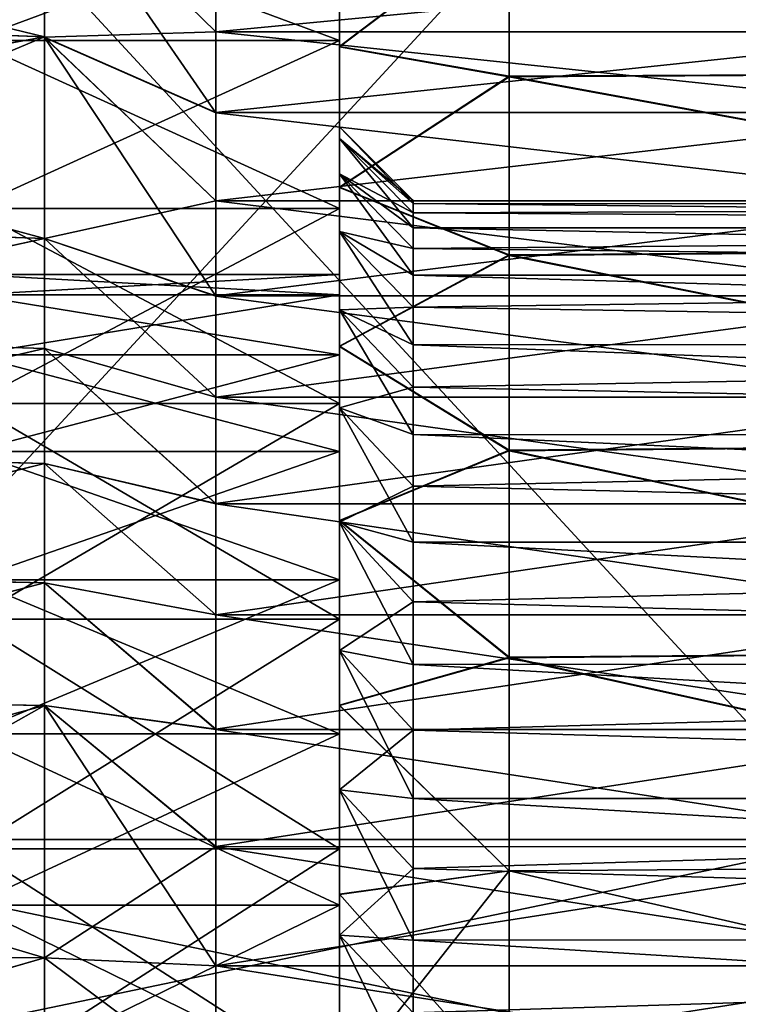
# Model space of a CAD drawing. Header units: metres. Extents: x 26 to 263, y -109 to 109.
# Tile 47 of 256: x 53 to 58, y -76 to -69. Entities that reach past the tile are written whole.
import ezdxf

# ---------------------------------------------------------------- set-up
doc = ezdxf.new("R2010")
doc.units = ezdxf.units.M
doc.layers.add('solid_500750', color=7, linetype='CONTINUOUS')

msp = doc.modelspace()

# ---------------------------------------------------------------- linework, layer by layer
at = {"layer": 'solid_500750'}
for points in [[(58.760601, -65.969872, -15.062011), (50.760601, -74.630127, -20.06201), (50.760601, -65.969872, -15.062011)], [(58.760601, -65.969872, -15.062011), (58.760601, -74.630127, -20.06201), (50.760601, -74.630127, -20.06201)], [(58.760601, -74.630127, 5.7226), (50.760601, -65.969872, 0.722599), (50.760601, -74.630127, 5.7226)], [(58.760601, -74.630127, 5.7226), (58.760601, -65.969872, 0.722599), (50.760601, -65.969872, 0.722599)], [(50.260601, -68.461143, -0.183835), (53.260601, -68.013855, -0.720747), (53.260601, -69.188683, 0.555443)], [(50.260601, -69.07135, -14.785257), (53.260601, -69.188683, -14.894855), (53.260601, -68.013855, -13.618665)], [(53.260601, -69.193489, 0.52933), (53.260601, -69.188683, 0.555443), (53.260601, -68.013855, -0.720747)], [(53.260601, -68.022018, -0.747037), (53.260601, -69.193489, 0.52933), (53.260601, -68.013855, -0.720747)], [(53.260601, -69.192863, -14.868168), (53.260601, -68.013855, -13.618665), (53.260601, -69.188683, -14.894855)], [(53.260601, -69.192863, -14.868168), (53.260601, -68.021446, -13.59163), (53.260601, -68.013855, -13.618665)], [(53.260601, -68.021446, -13.59163), (54.4226, -69.1548, -13.146715), (54.4226, -68.659264, -12.498653)], [(53.260601, -69.192863, -14.868168), (54.4226, -69.1548, -13.146715), (53.260601, -68.021446, -13.59163)], [(54.4226, -69.704071, -0.591542), (53.260601, -69.193489, 0.52933), (53.260601, -68.022018, -0.747037)], [(54.4226, -69.155365, -1.19202), (53.260601, -68.022018, -0.747037), (54.422604, -68.659805, -1.839976)], [(54.4226, -69.704071, -0.591542), (53.260601, -68.022018, -0.747037), (54.4226, -69.155365, -1.19202)], [(55.260601, -69.214035, -13.115409), (52.760601, -69.214035, -13.115409), (52.760601, -68.28923, -11.794628)], [(55.260601, -69.214035, -13.115409), (52.760601, -68.28923, -11.794628), (55.260601, -68.28923, -11.794628)], [(55.260601, -68.28923, -2.544783), (52.760601, -68.28923, -2.544783), (52.760601, -69.214035, -1.224002)], [(55.260601, -68.28923, -2.544783), (52.760601, -69.214035, -1.224002), (55.260601, -69.214035, -1.224002)], [(55.260601, -68.28923, -11.794628), (55.260601, -68.28923, -2.544783), (55.260601, -69.214035, -1.224002)], [(55.260601, -69.214035, -13.115409), (55.260601, -68.28923, -11.794628), (55.260601, -69.214035, -1.224002)], [(56.410591, -68.386208, -14.07057), (55.260601, -69.255905, -13.318124), (55.260601, -68.447723, -12.245182)], [(56.41061, -69.456322, -15.132998), (55.260601, -69.255905, -13.318124), (56.410591, -68.386208, -14.07057)], [(56.410591, -68.389534, -0.265027), (55.260601, -68.449265, -2.091845), (55.260601, -69.257881, -1.019027)], [(56.410591, -68.389534, -0.265027), (55.260601, -69.257881, -1.019027), (56.410603, -69.460236, 0.796951)], [(62.760601, -69.425522, 0.766727), (62.760601, -68.363564, -0.295229), (56.410591, -68.389534, -0.265027)], [(62.760601, -68.363564, -14.044182), (62.760601, -69.425522, -15.106138), (56.410591, -68.386208, -14.07057)], [(62.760601, -69.425522, -15.106138), (56.41061, -69.456322, -15.132998), (56.410591, -68.386208, -14.07057)], [(62.760601, -69.425522, 0.766727), (56.410591, -68.389534, -0.265027), (56.410603, -69.460236, 0.796951)], [(50.260601, -69.075768, 0.450037), (50.260601, -68.461143, -0.183835), (53.260601, -69.188683, 0.555443)], [(55.260601, -68.449265, -2.091845), (55.260601, -68.447723, -12.245182), (55.260601, -69.255905, -13.318124)], [(55.260601, -69.257881, -1.019027), (55.260601, -68.449265, -2.091845), (55.260601, -69.255905, -13.318124)], [(59.598598, -68.659454, -12.498924), (54.4226, -68.659264, -12.498653), (54.4226, -69.1548, -13.146715)], [(59.598598, -69.155006, -13.146964), (59.598598, -68.659454, -12.498924), (54.4226, -69.1548, -13.146715)], [(59.598598, -69.154892, -1.192587), (54.4226, -69.155365, -1.19202), (54.422604, -68.659805, -1.839976)], [(59.598598, -68.65934, -1.840648), (59.598598, -69.154892, -1.192587), (54.422604, -68.659805, -1.839976)], [(50.260601, -69.07135, -14.785257), (50.260601, -69.737541, -15.3663), (53.260601, -69.188683, -14.894855)], [(50.260601, -69.742302, 1.030698), (50.260601, -69.075768, 0.450037), (53.260601, -69.188683, 0.555443)], [(50.260601, -69.742302, 1.030698), (53.260601, -69.188683, 0.555443), (53.260601, -70.557266, 1.620677)], [(50.260601, -70.450989, -15.889745), (53.260601, -70.557266, -15.960088), (53.260601, -69.188683, -14.894855)], [(50.260601, -69.737541, -15.3663), (50.260601, -70.450989, -15.889745), (53.260601, -69.188683, -14.894855)], [(53.260601, -69.192863, -14.868168), (54.4226, -69.703476, -13.747274), (54.4226, -69.1548, -13.146715)], [(53.260601, -70.557869, 1.594202), (53.260601, -70.557266, 1.620677), (53.260601, -69.188683, 0.555443)], [(53.260601, -69.193489, 0.52933), (53.260601, -70.557869, 1.594202), (53.260601, -69.188683, 0.555443)], [(53.260601, -70.557137, -15.933135), (53.260601, -69.188683, -14.894855), (53.260601, -70.557266, -15.960088)], [(53.260601, -70.557137, -15.933135), (53.260601, -69.192863, -14.868168), (53.260601, -69.188683, -14.894855)], [(53.260601, -69.192863, -14.868168), (54.4226, -70.301735, -14.29707), (54.4226, -69.703476, -13.747274)], [(53.260601, -70.557137, -15.933135), (54.4226, -70.301735, -14.29707), (53.260601, -69.192863, -14.868168)], [(54.4226, -70.946579, 0.453902), (53.260601, -70.557869, 1.594202), (53.260601, -69.193489, 0.52933)], [(54.4226, -70.302361, -0.04181), (53.260601, -69.193489, 0.52933), (54.4226, -69.704071, -0.591542)], [(54.4226, -70.946579, 0.453902), (53.260601, -69.193489, 0.52933), (54.4226, -70.302361, -0.04181)], [(59.598598, -69.155006, -13.146964), (54.4226, -69.1548, -13.146715), (54.4226, -69.703476, -13.747274)], [(59.598598, -69.154892, -1.192587), (59.598598, -69.70359, -0.592025), (54.4226, -69.155365, -1.19202)], [(59.598598, -69.703712, -13.747509), (59.598598, -69.155006, -13.146964), (54.4226, -69.703476, -13.747274)], [(59.598598, -69.70359, -0.592025), (54.4226, -69.704071, -0.591542), (54.4226, -69.155365, -1.19202)], [(55.260601, -70.354134, -14.255543), (52.760601, -70.354134, -14.255543), (52.760601, -69.214035, -13.115409)], [(55.260601, -70.354134, -14.255543), (52.760601, -69.214035, -13.115409), (55.260601, -69.214035, -13.115409)], [(55.260601, -69.214035, -1.224002), (52.760601, -69.214035, -1.224002), (52.760601, -70.354134, -0.083868)], [(55.260601, -69.214035, -1.224002), (52.760601, -70.354134, -0.083868), (55.260601, -70.354134, -0.083868)], [(55.260601, -69.214035, -13.115409), (55.260601, -69.214035, -1.224002), (55.260601, -70.354134, -0.083868)], [(55.260601, -70.354134, -14.255543), (55.260601, -69.214035, -13.115409), (55.260601, -70.354134, -0.083868)], [(55.260601, -69.257881, -1.019027), (55.260601, -69.255905, -13.318124), (55.260601, -70.209702, -14.2634)], [(56.41061, -69.456322, -15.132998), (55.260601, -70.209702, -14.2634), (55.260601, -69.255905, -13.318124)], [(55.260601, -69.800522, -7.169725), (55.260601, -69.257881, -1.019027), (55.260601, -70.209702, -14.2634)], [(55.260601, -70.118835, -5.159625), (55.260601, -70.212105, -0.073956), (55.260601, -69.257881, -1.019027)], [(56.410603, -69.460236, 0.796951), (55.260601, -69.257881, -1.019027), (55.260601, -70.212105, -0.073956)], [(55.260601, -69.879951, -6.154185), (55.260601, -70.118835, -5.159625), (55.260601, -69.257881, -1.019027)], [(55.260601, -69.800522, -7.169725), (55.260601, -69.879951, -6.154185), (55.260601, -69.257881, -1.019027)], [(56.410614, -70.667404, -16.031075), (55.260601, -70.209702, -14.2634), (56.41061, -69.456322, -15.132998)], [(56.410603, -69.460236, 0.796951), (55.260601, -70.212105, -0.073956), (56.410599, -70.671631, 1.69435)], [(62.760601, -70.623222, 1.6627), (56.410603, -69.460236, 0.796951), (56.410599, -70.671631, 1.69435)], [(62.760601, -70.623222, 1.6627), (62.760601, -69.425522, 0.766727), (56.410603, -69.460236, 0.796951)], [(62.760601, -69.425522, -15.106138), (62.760601, -70.623222, -16.002111), (56.41061, -69.456322, -15.132998)], [(62.760601, -70.623222, -16.002111), (56.410614, -70.667404, -16.031075), (56.41061, -69.456322, -15.132998)], [(50.260601, -70.456078, 1.553746), (50.260601, -69.742302, 1.030698), (53.260601, -70.557266, 1.620677)], [(59.598598, -69.703712, -13.747509), (54.4226, -69.703476, -13.747274), (54.4226, -70.301735, -14.29707)], [(59.598598, -69.70359, -0.592025), (59.598598, -70.301872, -0.042226), (54.4226, -69.704071, -0.591542)], [(59.598598, -70.302002, -14.297295), (59.598598, -69.703712, -13.747509), (54.4226, -70.301735, -14.29707)], [(59.598598, -70.301872, -0.042226), (54.4226, -70.302361, -0.04181), (54.4226, -69.704071, -0.591542)], [(55.260601, -69.879959, -8.185264), (55.260601, -69.800522, -7.169725), (55.260601, -70.209702, -14.2634)], [(55.760601, -70.320496, -6.674194), (55.260601, -69.879951, -6.154185), (55.260601, -69.800522, -7.169725)], [(55.760601, -70.300003, -7.169716), (55.260601, -69.800522, -7.169725), (55.260601, -69.879959, -8.185264)], [(55.760601, -70.320496, -6.674194), (55.260601, -69.800522, -7.169725), (55.760601, -70.300003, -7.169716)], [(55.760601, -70.483627, -5.696683), (55.260601, -70.118835, -5.159625), (55.260601, -69.879951, -6.154185)], [(55.760601, -70.381844, -6.182064), (55.260601, -69.879951, -6.154185), (55.760601, -70.320496, -6.674194)], [(55.760601, -70.483627, -5.696683), (55.260601, -69.879951, -6.154185), (55.760601, -70.381844, -6.182064)], [(55.260601, -70.118843, -9.17982), (55.260601, -69.879959, -8.185264), (55.260601, -70.209702, -14.2634)], [(55.760601, -70.381851, -8.157368), (55.260601, -69.879959, -8.185264), (55.260601, -70.118843, -9.17982)], [(55.760601, -70.320496, -7.665237), (55.260601, -69.879959, -8.185264), (55.760601, -70.381851, -8.157368)], [(55.760601, -70.300003, -7.169716), (55.260601, -69.879959, -8.185264), (55.760601, -70.320496, -7.665237)], [(55.260601, -70.118835, -5.159625), (55.260601, -70.508827, -4.219156), (55.260601, -70.212105, -0.073956)], [(55.760601, -70.805428, -4.759371), (55.260601, -70.508827, -4.219156), (55.260601, -70.118835, -5.159625)], [(55.760601, -70.625145, -5.22137), (55.260601, -70.118835, -5.159625), (55.760601, -70.483627, -5.696683)], [(55.760601, -70.805428, -4.759371), (55.260601, -70.118835, -5.159625), (55.760601, -70.625145, -5.22137)], [(55.260601, -70.508842, -10.120287), (55.260601, -70.118843, -9.17982), (55.260601, -70.209702, -14.2634)], [(55.760601, -70.625153, -9.11806), (55.260601, -70.118843, -9.17982), (55.260601, -70.508842, -10.120287)], [(55.760601, -70.483627, -8.642747), (55.260601, -70.118843, -9.17982), (55.760601, -70.625153, -9.11806)], [(55.760601, -70.381851, -8.157368), (55.260601, -70.118843, -9.17982), (55.760601, -70.483627, -8.642747)], [(55.260601, -70.508842, -10.120287), (55.260601, -70.209702, -14.2634), (55.260601, -71.287064, -15.061826)], [(56.410614, -70.667404, -16.031075), (55.260601, -71.287064, -15.061826), (55.260601, -70.209702, -14.2634)], [(55.260601, -71.040947, -3.349825), (55.260601, -71.289673, 0.72409), (55.260601, -70.212105, -0.073956)], [(56.410599, -70.671631, 1.69435), (55.260601, -70.212105, -0.073956), (55.260601, -71.289673, 0.72409)], [(55.260601, -70.508827, -4.219156), (55.260601, -71.040947, -3.349825), (55.260601, -70.212105, -0.073956)], [(53.260601, -70.557137, -15.933135), (54.4226, -70.945885, -14.792826), (54.4226, -70.301735, -14.29707)], [(59.598598, -70.302002, -14.297295), (54.4226, -70.301735, -14.29707), (54.4226, -70.945885, -14.792826)], [(59.598598, -70.301872, -0.042226), (59.598598, -70.946053, 0.453534), (54.4226, -70.302361, -0.04181)], [(59.598598, -70.946198, -14.793045), (59.598598, -70.302002, -14.297295), (54.4226, -70.945885, -14.792826)], [(59.598598, -70.946053, 0.453534), (54.4226, -70.946579, 0.453902), (54.4226, -70.302361, -0.04181)], [(55.760601, -70.300003, -7.169716), (71.760597, -70.320862, -7.66371), (71.760597, -70.320862, -6.675701)], [(55.760601, -70.300003, -7.169716), (55.760601, -70.320496, -7.665237), (71.760597, -70.320862, -7.66371)], [(55.760601, -70.320496, -6.674194), (55.760601, -70.300003, -7.169716), (71.760597, -70.320862, -6.675701)], [(55.760601, -70.320496, -7.665237), (55.760601, -70.381851, -8.157368), (71.760597, -70.320862, -7.66371)], [(55.760601, -70.320496, -6.674194), (71.760597, -70.320862, -6.675701), (71.760597, -70.483818, -5.696024)], [(55.760601, -70.381844, -6.182064), (55.760601, -70.320496, -6.674194), (71.760597, -70.483818, -5.696024)], [(55.760601, -70.381851, -8.157368), (71.760597, -70.483818, -8.643387), (71.760597, -70.320862, -7.66371)], [(55.260601, -71.674911, -15.180385), (52.760601, -71.674911, -15.180385), (52.760601, -70.354134, -14.255543)], [(55.260601, -71.674911, -15.180385), (52.760601, -70.354134, -14.255543), (55.260601, -70.354134, -14.255543)], [(55.260601, -70.354134, -0.083868), (52.760601, -70.354134, -0.083868), (52.760601, -71.674911, 0.840974)], [(55.260601, -70.354134, -0.083868), (52.760601, -71.674911, 0.840974), (55.260601, -71.674911, 0.840974)], [(55.260601, -70.354134, -14.255543), (55.260601, -70.937904, -8.393517), (55.260601, -71.34465, -9.555972)], [(55.260601, -71.674911, -15.180385), (55.260601, -70.354134, -14.255543), (55.260601, -71.34465, -9.555972)], [(55.260601, -70.354134, -14.255543), (55.260601, -70.800026, -7.169705), (55.260601, -70.937904, -8.393517)], [(55.260601, -70.354134, -0.083868), (55.260601, -71.674911, 0.840974), (55.260601, -70.800026, -7.169705)], [(55.260601, -70.354134, -14.255543), (55.260601, -70.354134, -0.083868), (55.260601, -70.800026, -7.169705)], [(55.760601, -70.483627, -5.696683), (55.760601, -70.381844, -6.182064), (71.760597, -70.483818, -5.696024)], [(55.760601, -70.381851, -8.157368), (55.760601, -70.483627, -8.642747), (71.760597, -70.483818, -8.643387)], [(50.260601, -70.450989, -15.889745), (50.260601, -71.206779, -16.351702), (53.260601, -70.557266, -15.960088)], [(50.260601, -71.212151, 2.015269), (50.260601, -70.456078, 1.553746), (53.260601, -70.557266, 1.620677)], [(55.760601, -71.27713, -3.887825), (55.260601, -71.040947, -3.349825), (55.260601, -70.508827, -4.219156)], [(55.760601, -71.023254, -4.313843), (55.260601, -70.508827, -4.219156), (55.760601, -70.805428, -4.759371)], [(55.760601, -71.27713, -3.887825), (55.260601, -70.508827, -4.219156), (55.760601, -71.023254, -4.313843)], [(55.260601, -71.04097, -10.989619), (55.260601, -70.508842, -10.120287), (55.260601, -71.287064, -15.061826)], [(55.760601, -71.023262, -10.025588), (55.260601, -70.508842, -10.120287), (55.260601, -71.04097, -10.989619)], [(55.760601, -70.805443, -9.58006), (55.260601, -70.508842, -10.120287), (55.760601, -71.023262, -10.025588)], [(55.760601, -70.625153, -9.11806), (55.260601, -70.508842, -10.120287), (55.760601, -70.805443, -9.58006)], [(55.760601, -70.483627, -8.642747), (55.760601, -70.625153, -9.11806), (71.760597, -70.483818, -8.643387)], [(55.760601, -70.483627, -5.696683), (71.760597, -70.483818, -5.696024), (71.760597, -70.806213, -4.759147)], [(55.760601, -70.625145, -5.22137), (55.760601, -70.483627, -5.696683), (71.760597, -70.806213, -4.759147)], [(55.760601, -70.625153, -9.11806), (71.760597, -70.806213, -9.580264), (71.760597, -70.483818, -8.643387)], [(50.260601, -71.212151, 2.015269), (53.260601, -70.557266, 1.620677), (53.260601, -71.302658, 2.064759)], [(50.260601, -71.206779, -16.351702), (53.260601, -71.302658, -16.404171), (53.260601, -70.557266, -15.960088)], [(53.260601, -70.557137, -15.933135), (54.4226, -71.631737, -15.231086), (54.4226, -70.945885, -14.792826)], [(53.260601, -71.302002, -16.378138), (54.4226, -71.631737, -15.231086), (53.260601, -70.557137, -15.933135)], [(53.260601, -71.302002, -16.378138), (53.260601, -70.557137, -15.933135), (53.260601, -70.557266, -15.960088)], [(53.260601, -71.302788, 2.039154), (53.260601, -71.302658, 2.064759), (53.260601, -70.557266, 1.620677)], [(53.260601, -70.557869, 1.594202), (53.260601, -71.302788, 2.039154), (53.260601, -70.557266, 1.620677)], [(53.260601, -71.302002, -16.378138), (53.260601, -70.557266, -15.960088), (53.260601, -71.302658, -16.404171)], [(54.4226, -71.632492, 0.892112), (53.260601, -71.302788, 2.039154), (53.260601, -70.557869, 1.594202)], [(54.4226, -71.632492, 0.892112), (53.260601, -70.557869, 1.594202), (54.4226, -70.946579, 0.453902)], [(56.410599, -71.992004, -16.745256), (55.260601, -71.287064, -15.061826), (56.410614, -70.667404, -16.031075)], [(56.410599, -70.671631, 1.69435), (55.260601, -71.289673, 0.72409), (56.410591, -71.996063, 2.407669)], [(55.760601, -70.805428, -4.759371), (55.760601, -70.625145, -5.22137), (71.760597, -70.806213, -4.759147)], [(55.760601, -70.625153, -9.11806), (55.760601, -70.805443, -9.58006), (71.760597, -70.806213, -9.580264)], [(62.760601, -71.936951, 2.380813), (56.410599, -70.671631, 1.69435), (56.410591, -71.996063, 2.407669)], [(62.760601, -71.936951, 2.380813), (62.760601, -70.623222, 1.6627), (56.410599, -70.671631, 1.69435)], [(62.760601, -71.936951, -16.720224), (56.410599, -71.992004, -16.745256), (56.410614, -70.667404, -16.031075)], [(62.760601, -70.623222, -16.002111), (62.760601, -71.936951, -16.720224), (56.410614, -70.667404, -16.031075)], [(55.260601, -70.937904, -5.945895), (52.760601, -70.937904, -5.945895), (52.760601, -70.800026, -7.169705)], [(55.260601, -70.800026, -7.169705), (52.760601, -70.800026, -7.169705), (52.760601, -70.937904, -8.393517)], [(55.260601, -70.937904, -5.945895), (52.760601, -70.800026, -7.169705), (55.260601, -70.800026, -7.169705)], [(55.260601, -70.800026, -7.169705), (52.760601, -70.937904, -8.393517), (55.260601, -70.937904, -8.393517)], [(55.260601, -71.674911, 0.840974), (55.260601, -70.937904, -5.945895), (55.260601, -70.800026, -7.169705)], [(55.760601, -70.805428, -4.759371), (71.760597, -70.806213, -4.759147), (71.760597, -71.276299, -3.889625)], [(55.760601, -71.023254, -4.313843), (55.760601, -70.805428, -4.759371), (71.760597, -71.276299, -3.889625)], [(55.760601, -70.805443, -9.58006), (55.760601, -71.023262, -10.025588), (71.760597, -70.806213, -9.580264)], [(55.760601, -71.023262, -10.025588), (71.760597, -71.276299, -10.449785), (71.760597, -70.806213, -9.580264)], [(55.260601, -71.34465, -4.783439), (52.760601, -71.34465, -4.783439), (52.760601, -70.937904, -5.945895)], [(55.260601, -71.34465, -4.783439), (52.760601, -70.937904, -5.945895), (55.260601, -70.937904, -5.945895)], [(55.260601, -70.937904, -8.393517), (52.760601, -70.937904, -8.393517), (52.760601, -71.34465, -9.555972)], [(55.260601, -70.937904, -8.393517), (52.760601, -71.34465, -9.555972), (55.260601, -71.34465, -9.555972)], [(59.598598, -70.946198, -14.793045), (54.4226, -70.945885, -14.792826), (54.4226, -71.631737, -15.231086)], [(59.598598, -70.946053, 0.453534), (59.598598, -71.631935, 0.891791), (54.4226, -70.946579, 0.453902)], [(59.598598, -71.632095, -15.231293), (59.598598, -70.946198, -14.793045), (54.4226, -71.631737, -15.231086)], [(59.598598, -71.631935, 0.891791), (54.4226, -71.632492, 0.892112), (54.4226, -70.946579, 0.453902)], [(55.260601, -71.674911, 0.840974), (55.260601, -71.34465, -4.783439), (55.260601, -70.937904, -5.945895)], [(55.760601, -71.023262, -10.025588), (55.260601, -71.04097, -10.989619), (55.760601, -71.277138, -10.451607)], [(55.260601, -71.040947, -3.349825), (55.260601, -71.705254, -2.572472), (55.260601, -71.289673, 0.72409)], [(55.760601, -71.885857, -3.105797), (55.260601, -71.705254, -2.572472), (55.260601, -71.040947, -3.349825)], [(55.760601, -71.565315, -3.484223), (55.260601, -71.040947, -3.349825), (55.760601, -71.27713, -3.887825)], [(55.760601, -71.885857, -3.105797), (55.260601, -71.040947, -3.349825), (55.760601, -71.565315, -3.484223)], [(55.260601, -71.705292, -11.766973), (55.260601, -71.04097, -10.989619), (55.260601, -71.287064, -15.061826)], [(55.760601, -71.565331, -10.855209), (55.260601, -71.04097, -10.989619), (55.260601, -71.705292, -11.766973)], [(55.760601, -71.277138, -10.451607), (55.260601, -71.04097, -10.989619), (55.760601, -71.565331, -10.855209)], [(55.760601, -71.27713, -3.887825), (55.760601, -71.023254, -4.313843), (71.760597, -71.276299, -3.889625)], [(55.760601, -71.023262, -10.025588), (55.760601, -71.277138, -10.451607), (71.760597, -71.276299, -10.449785)], [(50.260601, -71.206779, -16.351702), (50.260601, -71.998985, -16.748394), (53.260601, -71.302658, -16.404171)], [(50.260601, -72.004593, 2.411499), (50.260601, -71.212151, 2.015269), (53.260601, -71.302658, 2.064759)], [(55.760601, -71.565331, -10.855209), (71.760597, -71.886902, -11.234472), (71.760597, -71.276299, -10.449785)], [(55.760601, -71.277138, -10.451607), (55.760601, -71.565331, -10.855209), (71.760597, -71.276299, -10.449785)], [(55.760601, -71.27713, -3.887825), (71.760597, -71.276299, -3.889625), (71.760597, -71.886902, -3.104938)], [(55.760601, -71.565315, -3.484223), (55.760601, -71.27713, -3.887825), (71.760597, -71.886902, -3.104938)], [(50.260601, -72.004593, 2.411499), (53.260601, -71.302658, 2.064759), (53.260601, -72.081902, 2.445755)], [(50.260601, -71.998985, -16.748394), (53.260601, -72.081902, -16.785166), (53.260601, -71.302658, -16.404171)], [(55.260601, -71.999863, -3.74062), (52.760601, -71.999863, -3.74062), (52.760601, -71.34465, -4.783439)], [(55.260601, -71.999863, -3.74062), (52.760601, -71.34465, -4.783439), (55.260601, -71.34465, -4.783439)], [(55.260601, -71.34465, -9.555972), (52.760601, -71.34465, -9.555972), (52.760601, -71.999863, -10.598791)], [(55.260601, -71.34465, -9.555972), (52.760601, -71.999863, -10.598791), (55.260601, -71.999863, -10.598791)], [(53.260601, -71.302002, -16.378138), (54.4226, -72.354126, -15.608225), (54.4226, -71.631737, -15.231086)], [(53.260601, -72.081284, -16.760326), (54.4226, -72.354126, -15.608225), (53.260601, -71.302002, -16.378138)], [(53.260601, -72.081284, -16.760326), (53.260601, -71.302002, -16.378138), (53.260601, -71.302658, -16.404171)], [(53.260601, -72.082115, 2.421282), (53.260601, -72.081902, 2.445755), (53.260601, -71.302658, 2.064759)], [(53.260601, -71.302788, 2.039154), (53.260601, -72.082115, 2.421282), (53.260601, -71.302658, 2.064759)], [(53.260601, -72.081284, -16.760326), (53.260601, -71.302658, -16.404171), (53.260601, -72.081902, -16.785166)], [(54.4226, -72.354935, 1.269191), (53.260601, -72.082115, 2.421282), (53.260601, -71.302788, 2.039154)], [(54.4226, -72.354935, 1.269191), (53.260601, -71.302788, 2.039154), (54.4226, -71.632492, 0.892112)], [(55.260601, -71.705292, -11.766973), (55.260601, -71.287064, -15.061826), (55.260601, -72.468712, -15.698591)], [(56.410599, -71.992004, -16.745256), (55.260601, -72.468712, -15.698591), (55.260601, -71.287064, -15.061826)], [(55.260601, -71.705254, -2.572472), (55.260601, -72.471161, 1.360284), (55.260601, -71.289673, 0.72409)], [(56.410591, -71.996063, 2.407669), (55.260601, -71.289673, 0.72409), (55.260601, -72.471161, 1.360284)], [(55.260601, -71.674911, -15.180385), (55.260601, -71.34465, -9.555972), (55.260601, -71.999863, -10.598791)], [(55.260601, -71.674911, 0.840974), (55.260601, -71.999863, -3.74062), (55.260601, -71.34465, -4.783439)], [(55.760601, -71.565331, -10.855209), (55.260601, -71.705292, -11.766973), (55.760601, -71.88588, -11.233636)], [(55.760601, -71.885857, -3.105797), (55.760601, -71.565315, -3.484223), (71.760597, -71.886902, -3.104938)], [(55.760601, -71.565331, -10.855209), (55.760601, -71.88588, -11.233636), (71.760597, -71.886902, -11.234472)], [(55.260601, -73.13623, -15.861831), (52.760601, -73.13623, -15.861831), (52.760601, -71.674911, -15.180385)], [(55.260601, -73.13623, -15.861831), (52.760601, -71.674911, -15.180385), (55.260601, -71.674911, -15.180385)], [(55.260601, -71.674911, 0.840974), (52.760601, -71.674911, 0.840974), (52.760601, -73.13623, 1.52242)], [(55.260601, -71.674911, 0.840974), (52.760601, -73.13623, 1.52242), (55.260601, -73.13623, 1.52242)], [(59.598598, -71.632095, -15.231293), (54.4226, -71.631737, -15.231086), (54.4226, -72.354126, -15.608225)], [(59.598598, -71.631935, 0.891791), (59.598598, -72.354355, 1.268922), (54.4226, -71.632492, 0.892112)], [(59.598598, -72.354523, -15.608411), (59.598598, -71.632095, -15.231293), (54.4226, -72.354126, -15.608225)], [(59.598598, -72.354355, 1.268922), (54.4226, -72.354935, 1.269191), (54.4226, -71.632492, 0.892112)], [(55.260601, -71.674911, -15.180385), (55.260601, -71.999863, -10.598791), (55.260601, -72.870705, -11.469684)], [(55.260601, -73.13623, -15.861831), (55.260601, -71.674911, -15.180385), (55.260601, -72.870705, -11.469684)], [(55.260601, -71.674911, 0.840974), (55.260601, -73.13623, 1.52242), (55.260601, -71.999863, -3.74062)], [(55.260601, -71.705254, -2.572472), (55.260601, -72.479401, -1.911684), (55.260601, -72.471161, 1.360284)], [(55.760601, -72.615013, -2.434636), (55.260601, -72.479401, -1.911684), (55.260601, -71.705254, -2.572472)], [(55.760601, -72.236557, -2.755136), (55.260601, -71.705254, -2.572472), (55.760601, -71.885857, -3.105797)], [(55.760601, -72.615013, -2.434636), (55.260601, -71.705254, -2.572472), (55.760601, -72.236557, -2.755136)], [(55.260601, -72.479439, -12.427757), (55.260601, -71.705292, -11.766973), (55.260601, -72.468712, -15.698591)], [(55.760601, -72.23658, -11.584296), (55.260601, -71.705292, -11.766973), (55.260601, -72.479439, -12.427757)], [(55.760601, -71.88588, -11.233636), (55.260601, -71.705292, -11.766973), (55.760601, -72.23658, -11.584296)], [(55.760601, -71.885857, -3.105797), (71.760597, -71.886902, -3.104938), (71.760597, -72.614937, -2.435524)], [(55.760601, -72.236557, -2.755136), (55.760601, -71.885857, -3.105797), (71.760597, -72.614937, -2.435524)], [(55.760601, -71.88588, -11.233636), (55.760601, -72.23658, -11.584296), (71.760597, -71.886902, -11.234472)], [(55.760601, -72.23658, -11.584296), (71.760597, -72.614937, -11.903888), (71.760597, -71.886902, -11.234472)], [(62.760601, -73.343636, 2.9051), (62.760601, -71.936951, 2.380813), (56.410591, -71.996063, 2.407669)], [(62.760601, -71.936951, -16.720224), (62.760601, -73.343636, -17.244511), (56.410599, -71.992004, -16.745256)], [(50.260601, -71.998985, -16.748394), (50.260601, -72.821457, -17.076759), (53.260601, -72.081902, -16.785166)], [(50.260601, -72.827248, 2.739381), (50.260601, -72.004593, 2.411499), (53.260601, -72.081902, 2.445755)], [(55.260601, -72.870705, -2.869727), (52.760601, -72.870705, -2.869727), (52.760601, -71.999863, -3.74062)], [(55.260601, -72.870705, -2.869727), (52.760601, -71.999863, -3.74062), (55.260601, -71.999863, -3.74062)], [(55.260601, -71.999863, -10.598791), (52.760601, -71.999863, -10.598791), (52.760601, -72.870705, -11.469684)], [(55.260601, -71.999863, -10.598791), (52.760601, -72.870705, -11.469684), (55.260601, -72.870705, -11.469684)], [(56.410767, -73.395477, -17.259987), (55.260601, -72.468712, -15.698591), (56.410599, -71.992004, -16.745256)], [(56.410591, -71.996063, 2.407669), (55.260601, -72.471161, 1.360284), (56.410717, -73.398666, 2.921491)], [(55.260601, -73.13623, 1.52242), (55.260601, -72.870705, -2.869727), (55.260601, -71.999863, -3.74062)], [(62.760601, -73.343636, 2.9051), (56.410591, -71.996063, 2.407669), (56.410717, -73.398666, 2.921491)], [(62.760601, -73.343636, -17.244511), (56.410767, -73.395477, -17.259987), (56.410599, -71.992004, -16.745256)], [(50.260601, -72.827248, 2.739381), (53.260601, -72.081902, 2.445755), (53.260601, -72.890938, 2.761458)], [(50.260601, -72.821457, -17.076759), (53.260601, -72.890938, -17.10087), (53.260601, -72.081902, -16.785166)], [(53.260601, -72.081284, -16.760326), (54.4226, -73.106857, -15.920841), (54.4226, -72.354126, -15.608225)], [(53.260601, -72.89093, -17.076988), (54.4226, -73.106857, -15.920841), (53.260601, -72.081284, -16.760326)], [(53.260601, -72.89093, -17.076988), (53.260601, -72.081284, -16.760326), (53.260601, -72.081902, -16.785166)], [(53.260601, -72.891785, 2.737872), (53.260601, -72.890938, 2.761458), (53.260601, -72.081902, 2.445755)], [(53.260601, -72.082115, 2.421282), (53.260601, -72.891785, 2.737872), (53.260601, -72.081902, 2.445755)], [(53.260601, -72.89093, -17.076988), (53.260601, -72.081902, -16.785166), (53.260601, -72.890938, -17.10087)], [(54.4226, -73.107697, 1.581736), (53.260601, -72.891785, 2.737872), (53.260601, -72.082115, 2.421282)], [(54.4226, -73.107697, 1.581736), (53.260601, -72.082115, 2.421282), (54.4226, -72.354935, 1.269191)], [(55.760601, -72.23658, -11.584296), (55.260601, -72.479439, -12.427757), (55.760601, -72.615044, -11.904796)], [(55.760601, -72.615013, -2.434636), (55.760601, -72.236557, -2.755136), (71.760597, -72.614937, -2.435524)], [(55.760601, -72.23658, -11.584296), (55.760601, -72.615044, -11.904796), (71.760597, -72.614937, -11.903888)], [(59.598598, -72.354523, -15.608411), (54.4226, -72.354126, -15.608225), (54.4226, -73.106857, -15.920841)], [(59.598598, -72.354355, 1.268922), (59.598598, -73.107117, 1.581524), (54.4226, -72.354935, 1.269191)], [(59.598598, -73.107285, -15.920999), (59.598598, -72.354523, -15.608411), (54.4226, -73.106857, -15.920841)], [(59.598598, -73.107117, 1.581524), (54.4226, -73.107697, 1.581736), (54.4226, -72.354935, 1.269191)], [(55.260601, -72.479439, -12.427757), (55.260601, -72.468712, -15.698591), (55.260601, -73.719818, -16.155584)], [(56.410767, -73.395477, -17.259987), (55.260601, -73.719818, -16.155584), (55.260601, -72.468712, -15.698591)], [(55.260601, -73.348892, -1.378269), (55.260601, -73.721428, 1.816702), (55.260601, -72.471161, 1.360284)], [(56.410717, -73.398666, 2.921491), (55.260601, -72.471161, 1.360284), (55.260601, -73.721428, 1.816702)], [(55.260601, -72.479401, -1.911684), (55.260601, -73.348892, -1.378269), (55.260601, -72.471161, 1.360284)], [(55.760601, -73.444695, -1.892659), (55.260601, -73.348892, -1.378269), (55.260601, -72.479401, -1.911684)], [(55.760601, -73.018654, -2.146485), (55.260601, -72.479401, -1.911684), (55.760601, -72.615013, -2.434636)], [(55.760601, -73.444695, -1.892659), (55.260601, -72.479401, -1.911684), (55.760601, -73.018654, -2.146485)], [(55.260601, -73.34893, -12.961163), (55.260601, -72.479439, -12.427757), (55.260601, -73.719818, -16.155584)], [(55.760601, -73.018677, -12.192945), (55.260601, -72.479439, -12.427757), (55.260601, -73.34893, -12.961163)], [(55.760601, -72.615044, -11.904796), (55.260601, -72.479439, -12.427757), (55.760601, -73.018677, -12.192945)], [(55.760601, -73.018677, -12.192945), (71.760597, -73.443184, -12.445831), (71.760597, -72.614937, -11.903888)], [(55.760601, -72.615044, -11.904796), (55.760601, -73.018677, -12.192945), (71.760597, -72.614937, -11.903888)], [(55.760601, -72.615013, -2.434636), (71.760597, -72.614937, -2.435524), (71.760597, -73.443184, -1.89358)], [(55.760601, -73.018654, -2.146485), (55.760601, -72.615013, -2.434636), (71.760597, -73.443184, -1.89358)], [(50.260601, -72.821457, -17.076759), (50.260601, -73.668488, -17.334602), (53.260601, -72.890938, -17.10087)], [(50.260601, -73.674423, 2.996727), (50.260601, -72.827248, 2.739381), (53.260601, -72.890938, 2.761458)], [(55.260601, -73.913528, -2.214437), (52.760601, -73.913528, -2.214437), (52.760601, -72.870705, -2.869727)], [(55.260601, -73.913528, -2.214437), (52.760601, -72.870705, -2.869727), (55.260601, -72.870705, -2.869727)], [(55.260601, -72.870705, -11.469684), (52.760601, -72.870705, -11.469684), (52.760601, -73.913528, -12.124974)], [(55.260601, -72.870705, -11.469684), (52.760601, -73.913528, -12.124974), (55.260601, -73.913528, -12.124974)], [(55.260601, -73.13623, -15.861831), (55.260601, -72.870705, -11.469684), (55.260601, -73.913528, -12.124974)], [(55.260601, -73.13623, 1.52242), (55.260601, -73.913528, -2.214437), (55.260601, -72.870705, -2.869727)], [(50.260601, -73.674423, 2.996727), (53.260601, -72.890938, 2.761458), (53.260601, -73.722458, 3.00895)], [(50.260601, -73.668488, -17.334602), (53.260601, -73.722458, -17.34836), (53.260601, -72.890938, -17.10087)], [(53.260601, -72.89093, -17.076988), (54.4226, -73.883896, -16.166428), (54.4226, -73.106857, -15.920841)], [(53.260601, -73.722099, -17.325064), (54.4226, -73.883896, -16.166428), (53.260601, -72.89093, -17.076988)], [(53.260601, -73.722099, -17.325064), (53.260601, -72.89093, -17.076988), (53.260601, -72.890938, -17.10087)], [(53.260601, -73.722961, 2.985874), (53.260601, -73.722458, 3.00895), (53.260601, -72.890938, 2.761458)], [(53.260601, -72.891785, 2.737872), (53.260601, -73.722961, 2.985874), (53.260601, -72.890938, 2.761458)], [(53.260601, -73.722099, -17.325064), (53.260601, -72.890938, -17.10087), (53.260601, -73.722458, -17.34836)], [(54.4226, -73.88475, 1.827245), (53.260601, -73.722961, 2.985874), (53.260601, -72.891785, 2.737872)], [(54.4226, -73.88475, 1.827245), (53.260601, -72.891785, 2.737872), (54.4226, -73.107697, 1.581736)], [(55.760601, -73.018677, -12.192945), (55.260601, -73.34893, -12.961163), (55.760601, -73.444725, -12.446768)], [(55.760601, -73.444695, -1.892659), (55.760601, -73.018654, -2.146485), (71.760597, -73.443184, -1.89358)], [(55.760601, -73.018677, -12.192945), (55.760601, -73.444725, -12.446768), (71.760597, -73.443184, -12.445831)], [(55.260601, -74.693703, -16.279167), (52.760601, -74.693703, -16.279167), (52.760601, -73.13623, -15.861831)], [(55.260601, -74.693703, -16.279167), (52.760601, -73.13623, -15.861831), (55.260601, -73.13623, -15.861831)], [(55.260601, -73.13623, 1.52242), (52.760601, -73.13623, 1.52242), (52.760601, -74.693703, 1.939757)], [(55.260601, -73.13623, 1.52242), (52.760601, -74.693703, 1.939757), (55.260601, -74.693703, 1.939757)], [(59.598598, -73.107285, -15.920999), (54.4226, -73.106857, -15.920841), (54.4226, -73.883896, -16.166428)], [(59.598598, -73.107117, 1.581524), (59.598598, -73.884178, 1.827091), (54.4226, -73.107697, 1.581736)], [(59.598598, -73.884354, -16.16655), (59.598598, -73.107285, -15.920999), (54.4226, -73.883896, -16.166428)], [(59.598598, -73.884178, 1.827091), (54.4226, -73.88475, 1.827245), (54.4226, -73.107697, 1.581736)], [(55.260601, -74.693703, -16.279167), (55.260601, -73.13623, -15.861831), (55.260601, -73.913528, -12.124974)], [(55.260601, -73.13623, 1.52242), (55.260601, -74.693703, 1.939757), (55.260601, -73.913528, -2.214437)], [(55.260601, -73.348892, -1.378269), (55.260601, -74.293167, -0.987652), (55.260601, -73.721428, 1.816702)], [(55.760601, -74.352211, -1.494663), (55.260601, -74.293167, -0.987652), (55.260601, -73.348892, -1.378269)], [(55.760601, -73.890228, -1.674891), (55.260601, -73.348892, -1.378269), (55.760601, -73.444695, -1.892659)], [(55.760601, -74.352211, -1.494663), (55.260601, -73.348892, -1.378269), (55.760601, -73.890228, -1.674891)], [(55.260601, -74.293198, -13.35177), (55.260601, -73.34893, -12.961163), (55.260601, -73.719818, -16.155584)], [(55.760601, -73.890251, -12.664533), (55.260601, -73.34893, -12.961163), (55.260601, -74.293198, -13.35177)], [(55.760601, -73.444725, -12.446768), (55.260601, -73.34893, -12.961163), (55.760601, -73.890251, -12.664533)], [(62.760601, -74.799599, 3.222159), (62.760601, -73.343636, 2.9051), (56.410717, -73.398666, 2.921491)], [(62.760601, -73.343636, -17.244511), (62.760601, -74.799599, -17.561569), (56.410767, -73.395477, -17.259987)], [(56.410801, -74.8423, -17.568027), (55.260601, -73.719818, -16.155584), (56.410767, -73.395477, -17.259987)], [(56.410717, -73.398666, 2.921491), (55.260601, -73.721428, 1.816702), (56.410748, -74.844093, 3.228868)], [(62.760601, -74.799599, 3.222159), (56.410717, -73.398666, 2.921491), (56.410748, -74.844093, 3.228868)], [(62.760601, -74.799599, -17.561569), (56.410801, -74.8423, -17.568027), (56.410767, -73.395477, -17.259987)], [(55.760601, -73.890251, -12.664533), (71.760597, -74.3535, -12.844773), (71.760597, -73.443184, -12.445831)], [(55.760601, -73.444725, -12.446768), (55.760601, -73.890251, -12.664533), (71.760597, -73.443184, -12.445831)], [(55.760601, -73.444695, -1.892659), (71.760597, -73.443184, -1.89358), (71.760597, -74.3535, -1.494638)], [(55.760601, -73.890228, -1.674891), (55.760601, -73.444695, -1.892659), (71.760597, -74.3535, -1.494638)], [(50.260601, -73.668488, -17.334602), (50.260601, -74.534065, -17.520138), (53.260601, -73.722458, -17.34836)], [(50.260601, -74.540108, 3.181757), (50.260601, -73.674423, 2.996727), (53.260601, -73.722458, 3.00895)], [(50.260601, -74.540108, 3.181757), (53.260601, -73.722458, 3.00895), (53.260601, -75.433235, 3.294441)], [(50.260601, -75.412315, -17.632114), (53.260601, -75.433235, -17.633852), (53.260601, -73.722458, -17.34836)], [(50.260601, -74.534065, -17.520138), (50.260601, -75.412315, -17.632114), (53.260601, -73.722458, -17.34836)], [(53.260601, -73.722099, -17.325064), (54.4226, -74.679008, -16.343086), (54.4226, -73.883896, -16.166428)], [(53.260601, -75.432632, -17.611155), (54.4226, -74.679008, -16.343086), (53.260601, -73.722099, -17.325064)], [(53.260601, -75.432632, -17.611155), (53.260601, -73.722099, -17.325064), (53.260601, -73.722458, -17.34836)], [(53.260601, -75.43351, 3.271815), (53.260601, -75.433235, 3.294441), (53.260601, -73.722458, 3.00895)], [(53.260601, -73.722961, 2.985874), (53.260601, -75.43351, 3.271815), (53.260601, -73.722458, 3.00895)], [(53.260601, -75.432632, -17.611155), (53.260601, -73.722458, -17.34836), (53.260601, -75.433235, -17.633852)], [(54.4226, -75.487129, 2.110261), (53.260601, -75.43351, 3.271815), (53.260601, -73.722961, 2.985874)], [(54.4226, -74.679871, 2.003828), (53.260601, -73.722961, 2.985874), (54.4226, -73.88475, 1.827245)], [(54.4226, -75.487129, 2.110261), (53.260601, -73.722961, 2.985874), (54.4226, -74.679871, 2.003828)], [(55.260601, -74.293198, -13.35177), (55.260601, -73.719818, -16.155584), (55.260601, -75.002068, -16.429958)], [(56.410801, -74.8423, -17.568027), (55.260601, -75.002068, -16.429958), (55.260601, -73.719818, -16.155584)], [(55.260601, -74.293167, -0.987652), (55.260601, -75.002792, 2.090686), (55.260601, -73.721428, 1.816702)], [(56.410748, -74.844093, 3.228868), (55.260601, -73.721428, 1.816702), (55.260601, -75.002792, 2.090686)], [(59.598598, -73.884354, -16.16655), (54.4226, -73.883896, -16.166428), (54.4226, -74.679008, -16.343086)], [(59.598598, -73.884178, 1.827091), (59.598598, -74.679306, 2.003729), (54.4226, -73.88475, 1.827245)], [(59.598598, -74.679489, -16.343172), (59.598598, -73.884354, -16.16655), (54.4226, -74.679008, -16.343086)], [(59.598598, -74.679306, 2.003729), (54.4226, -74.679871, 2.003828), (54.4226, -73.88475, 1.827245)], [(55.260601, -75.076057, -1.807622), (52.760601, -75.076057, -1.807622), (52.760601, -73.913528, -2.214437)], [(55.260601, -75.076057, -1.807622), (52.760601, -73.913528, -2.214437), (55.260601, -73.913528, -2.214437)], [(55.260601, -73.913528, -12.124974), (52.760601, -73.913528, -12.124974), (52.760601, -75.076057, -12.531789)], [(55.260601, -73.913528, -12.124974), (52.760601, -75.076057, -12.531789), (55.260601, -75.076057, -12.531789)], [(55.760601, -73.890251, -12.664533), (55.260601, -74.293198, -13.35177), (55.760601, -74.352234, -12.844757)], [(55.260601, -74.693703, -16.279167), (55.260601, -73.913528, -12.124974), (55.260601, -75.076057, -12.531789)], [(55.260601, -74.693703, 1.939757), (55.260601, -75.076057, -1.807622), (55.260601, -73.913528, -2.214437)], [(55.760601, -74.352211, -1.494663), (55.760601, -73.890228, -1.674891), (71.760597, -74.3535, -1.494638)], [(55.760601, -73.890251, -12.664533), (55.760601, -74.352234, -12.844757), (71.760597, -74.3535, -12.844773)], [(55.260601, -74.293167, -0.987652), (55.260601, -75.278915, -0.750692), (55.260601, -75.002792, 2.090686)], [(55.760601, -75.312721, -1.251489), (55.260601, -75.278915, -0.750692), (55.260601, -74.293167, -0.987652)], [(55.760601, -74.827461, -1.353209), (55.260601, -74.293167, -0.987652), (55.760601, -74.352211, -1.494663)], [(55.760601, -75.312721, -1.251489), (55.260601, -74.293167, -0.987652), (55.760601, -74.827461, -1.353209)], [(55.260601, -75.278938, -13.588722), (55.260601, -74.293198, -13.35177), (55.260601, -75.002068, -16.429958)], [(55.760601, -74.827484, -12.986207), (55.260601, -74.293198, -13.35177), (55.260601, -75.278938, -13.588722)], [(55.760601, -74.352234, -12.844757), (55.260601, -74.293198, -13.35177), (55.760601, -74.827484, -12.986207)], [(55.760601, -74.352211, -1.494663), (71.760597, -74.3535, -1.494638), (71.760597, -75.3069, -1.252878)], [(55.760601, -74.827461, -1.353209), (55.760601, -74.352211, -1.494663), (71.760597, -75.3069, -1.252878)], [(55.760601, -74.352234, -12.844757), (55.760601, -74.827484, -12.986207), (71.760597, -74.3535, -12.844773)], [(55.760601, -74.827484, -12.986207), (71.760597, -75.3069, -13.086533), (71.760597, -74.3535, -12.844773)], [(50.260601, -75.418419, 3.293221), (50.260601, -74.540108, 3.181757), (53.260601, -75.433235, 3.294441)], [(58.760601, -76.300003, -20.169706), (50.760601, -76.300003, -20.169706), (50.760601, -74.630127, -20.06201)], [(58.760601, -74.630127, -20.06201), (58.760601, -76.300003, -20.169706), (50.760601, -74.630127, -20.06201)], [(58.760601, -74.630127, 5.7226), (50.760601, -74.630127, 5.7226), (50.760601, -76.300003, 5.830295)], [(58.760601, -76.300003, 5.830295), (58.760601, -74.630127, 5.7226), (50.760601, -76.300003, 5.830295)], [(53.260601, -75.432632, -17.611155), (54.4226, -75.486259, -16.449596), (54.4226, -74.679008, -16.343086)], [(59.598598, -74.679489, -16.343172), (54.4226, -74.679008, -16.343086), (54.4226, -75.486259, -16.449596)], [(59.598598, -74.679306, 2.003729), (59.598598, -75.486588, 2.110214), (54.4226, -74.679871, 2.003828)], [(59.598598, -75.486763, -16.44964), (59.598598, -74.679489, -16.343172), (54.4226, -75.486259, -16.449596)], [(59.598598, -75.486588, 2.110214), (54.4226, -75.487129, 2.110261), (54.4226, -74.679871, 2.003828)], [(55.260601, -76.300003, -16.419706), (52.760601, -76.300003, -16.419706), (52.760601, -74.693703, -16.279167)], [(55.260601, -74.693703, -16.279167), (55.260601, -76.300003, -16.419706), (52.760601, -74.693703, -16.279167)], [(55.260601, -74.693703, 1.939757), (52.760601, -74.693703, 1.939757), (52.760601, -76.300003, 2.080295)], [(55.260601, -74.693703, 1.939757), (52.760601, -76.300003, 2.080295), (55.260601, -76.300003, 2.080295)], [(55.260601, -74.693703, -16.279167), (55.260601, -76.300003, -12.669705), (55.260601, -76.300003, -16.419706)], [(55.260601, -74.693703, -16.279167), (55.260601, -75.076057, -12.531789), (55.260601, -76.300003, -12.669705)], [(55.260601, -74.693703, 1.939757), (55.260601, -76.300003, 2.080295), (55.260601, -75.076057, -1.807622)], [(62.760601, -74.799599, 3.222159), (56.410748, -74.844093, 3.228868), (56.410599, -76.300003, 3.330295)], [(62.760601, -76.300003, 3.330295), (62.760601, -74.799599, 3.222159), (56.410599, -76.300003, 3.330295)], [(62.760601, -74.799599, -17.561569), (62.760601, -76.300003, -17.669706), (56.410801, -74.8423, -17.568027)], [(55.760601, -74.827484, -12.986207), (55.260601, -75.278938, -13.588722), (55.760601, -75.312744, -13.087925)], [(56.410599, -76.300003, -17.669706), (55.260601, -75.002068, -16.429958), (56.410801, -74.8423, -17.568027)], [(56.410748, -74.844093, 3.228868), (55.260601, -75.002792, 2.090686), (55.260601, -76.300003, 2.180295)], [(56.410748, -74.844093, 3.228868), (55.260601, -76.300003, 2.180295), (56.410599, -76.300003, 3.330295)], [(55.760601, -75.312721, -1.251489), (55.760601, -74.827461, -1.353209), (71.760597, -75.3069, -1.252878)], [(55.760601, -74.827484, -12.986207), (55.760601, -75.312744, -13.087925), (71.760597, -75.3069, -13.086533)], [(62.760601, -76.300003, -17.669706), (56.410599, -76.300003, -17.669706), (56.410801, -74.8423, -17.568027)], [(55.260601, -75.278938, -13.588722), (55.260601, -75.002068, -16.429958), (55.260601, -76.300003, -16.519705)], [(56.410599, -76.300003, -17.669706), (55.260601, -76.300003, -16.519705), (55.260601, -75.002068, -16.429958)], [(55.260601, -76.300003, -0.669705), (55.260601, -76.300003, 2.180295), (55.260601, -75.002792, 2.090686)], [(55.260601, -75.278915, -0.750692), (55.260601, -76.300003, -0.669705), (55.260601, -75.002792, 2.090686)], [(55.260601, -75.076057, -12.531789), (52.760601, -76.300003, -12.669705), (55.260601, -76.300003, -12.669705)], [(52.760601, -75.076057, -1.807622), (55.260601, -76.300003, -1.669706), (52.760601, -76.300003, -1.669706)], [(55.260601, -75.076057, -1.807622), (55.260601, -76.300003, -1.669706), (52.760601, -75.076057, -1.807622)], [(55.260601, -75.076057, -12.531789), (52.760601, -75.076057, -12.531789), (52.760601, -76.300003, -12.669705)], [(55.260601, -75.076057, -1.807622), (55.260601, -76.300003, 2.080295), (55.260601, -76.300003, -1.669706)], [(55.760601, -76.300003, -1.169706), (55.260601, -76.300003, -0.669705), (55.260601, -75.278915, -0.750692)], [(55.760601, -75.804688, -1.190185), (55.760601, -76.300003, -1.169706), (55.260601, -75.278915, -0.750692)], [(55.760601, -75.804688, -1.190185), (55.260601, -75.278915, -0.750692), (55.760601, -75.312721, -1.251489)], [(55.260601, -76.300003, -13.669705), (55.260601, -75.278938, -13.588722), (55.260601, -76.300003, -16.519705)], [(55.760601, -75.804703, -13.149227), (55.260601, -75.278938, -13.588722), (55.260601, -76.300003, -13.669705)], [(55.760601, -75.312744, -13.087925), (55.260601, -75.278938, -13.588722), (55.760601, -75.804703, -13.149227)], [(55.760601, -75.312721, -1.251489), (71.760597, -75.3069, -1.252878), (71.760597, -76.300003, -1.169706)], [(55.760601, -76.300003, -13.169705), (71.760597, -76.300003, -13.169705), (71.760597, -75.3069, -13.086533)], [(55.760601, -75.804703, -13.149227), (55.760601, -76.300003, -13.169705), (71.760597, -75.3069, -13.086533)], [(55.760601, -75.312744, -13.087925), (55.760601, -75.804703, -13.149227), (71.760597, -75.3069, -13.086533)], [(55.760601, -75.804688, -1.190185), (55.760601, -75.312721, -1.251489), (71.760597, -76.300003, -1.169706)], [(50.260601, -75.412315, -17.632114), (50.260601, -76.296936, -17.669704), (53.260601, -75.433235, -17.633852)], [(50.260601, -76.30307, 3.330294), (50.260601, -75.418419, 3.293221), (53.260601, -75.433235, 3.294441)], [(50.260601, -76.30307, 3.330294), (53.260601, -75.433235, 3.294441), (53.260601, -77.166763, 3.294441)], [(50.260601, -76.296936, -17.669704), (53.260601, -77.166763, -17.633852), (53.260601, -75.433235, -17.633852)], [(53.260601, -75.432632, -17.611155), (54.4226, -76.299568, -16.485205), (54.4226, -75.486259, -16.449596)], [(53.260601, -77.166489, -17.611225), (54.4226, -76.299568, -16.485205), (53.260601, -75.432632, -17.611155)], [(53.260601, -77.166489, -17.611225), (53.260601, -75.432632, -17.611155), (53.260601, -75.433235, -17.633852)], [(53.260601, -75.43351, 3.271815), (53.260601, -77.166763, 3.294441), (53.260601, -75.433235, 3.294441)], [(53.260601, -77.166489, -17.611225), (53.260601, -75.433235, -17.633852), (53.260601, -77.166763, -17.633852)], [(53.260601, -75.43351, 3.271815), (53.260601, -77.167366, 3.271743), (53.260601, -77.166763, 3.294441)], [(54.4226, -76.30043, 2.145795), (53.260601, -77.167366, 3.271743), (53.260601, -75.43351, 3.271815)], [(54.4226, -76.30043, 2.145795), (53.260601, -75.43351, 3.271815), (54.4226, -75.487129, 2.110261)], [(59.598598, -75.486763, -16.44964), (54.4226, -75.486259, -16.449596), (54.4226, -76.299568, -16.485205)], [(59.598598, -75.486588, 2.110214), (59.598598, -76.299911, 2.145795), (54.4226, -75.487129, 2.110261)], [(59.598598, -76.300087, -16.485205), (59.598598, -75.486763, -16.44964), (54.4226, -76.299568, -16.485205)], [(59.598598, -76.299911, 2.145795), (54.4226, -76.30043, 2.145795), (54.4226, -75.487129, 2.110261)]]:
    msp.add_3dface(points, dxfattribs=at)

doc.saveas('drawing.dxf')
